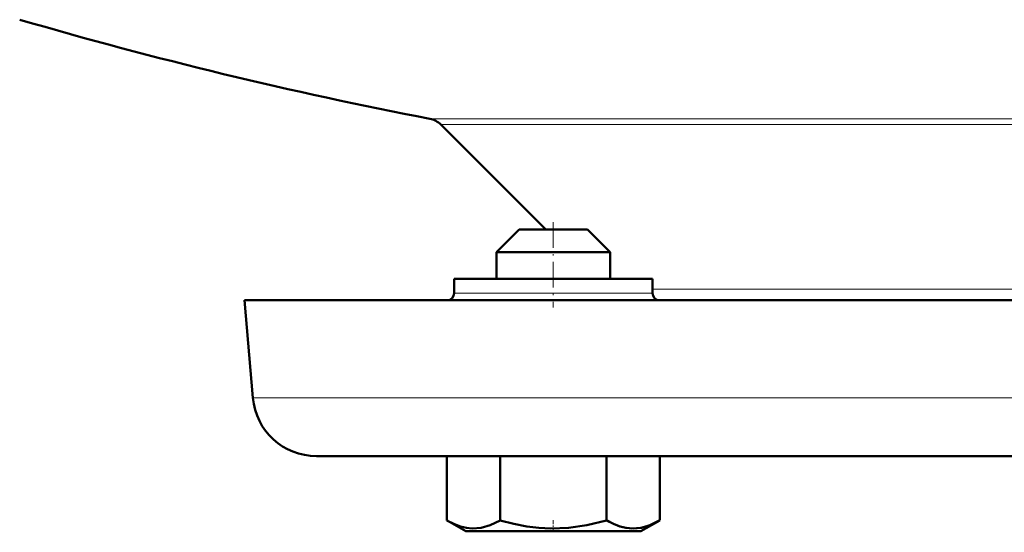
# Model space of a CAD drawing. Extents: x -1438 to 1837, y -1771 to 755.
# Tile 72 of 95: x 792 to 862, y -174 to -138. Entities that reach past the tile are written whole.
import ezdxf

# ---------------------------------------------------------------- set-up
doc = ezdxf.new("R2010")
doc.units = 0
doc.linetypes.add('DASHDOT', pattern=[18.5, 12, -3, 0.5, -3])

msp = doc.modelspace()

# ---------------------------------------------------------------- linework, layer by layer
at = {"color": 7, "lineweight": 18}
for p, q in [((821.086, -144.748), (881.754, -144.748)), ((821.862, -145.16), (941.645, -145.16)), ((836.792, -156.761), (874.754, -156.761)), ((823.73, -157.052), (822.792, -157.052)), ((836.792, -157.052), (823.73, -157.052)), ((808.603, -164.444), (881.754, -164.444))]:
    msp.add_line(p, q, dxfattribs=at)
at = {"color": 7, "lineweight": 50}
for p, q in [((821.862, -145.16), (829.254, -152.552)), ((827.392, -152.552), (825.792, -154.152)), ((827.392, -152.552), (825.792, -154.152)), ((831.87, -152.552), (827.392, -152.552)), ((832.192, -152.552), (831.87, -152.552)), ((832.192, -152.552), (833.792, -154.152)), ((833.256, -154.152), (825.792, -154.152)), ((825.792, -156.052), (825.792, -154.152)), ((833.792, -154.152), (833.256, -154.152)), ((833.792, -156.052), (833.792, -154.152)), ((823.73, -156.052), (822.792, -156.052)), ((822.792, -156.052), (822.792, -157.052)), ((836.792, -156.052), (823.73, -156.052)), ((836.792, -156.052), (836.792, -157.052)), ((808, -157.552), (881.754, -157.552)), ((808, -157.552), (808.603, -164.444)), ((813.086, -168.552), (881.754, -168.552)), ((822.29, -168.552), (822.29, -173.086)), ((826.043, -168.552), (826.043, -173.088)), ((833.549, -168.552), (833.549, -173.086)), ((837.301, -168.552), (837.301, -173.081)), ((837.305, -168.552), (837.305, -173.079)), ((823.617, -173.852), (822.294, -173.088)), ((835.967, -173.852), (837.298, -173.084)), ((823.617, -173.852), (835.14, -173.852)), ((835.14, -173.852), (835.967, -173.852))]:
    msp.add_line(p, q, dxfattribs=at)
at = {"color": 7, "linetype": 'DASHDOT', "lineweight": 18, "ltscale": 0.150015}
msp.add_line((829.792, -152.052), (829.792, -158.052), dxfattribs=at)
at = {"color": 7, "linetype": 'DASHDOT', "lineweight": 18, "ltscale": 0.023112}
msp.add_line((829.792, -173.929), (829.792, -173.004), dxfattribs=at)
at = {"color": 7, "lineweight": 50}
for points in [[(822.29, -173.086), (822.77, -173.335), (823.236, -173.516), (823.659, -173.622), (824.076, -173.667), (824.705, -173.617), (825.347, -173.429), (826.043, -173.088)], [(826.043, -173.088), (827.002, -173.336), (827.932, -173.517), (828.778, -173.623), (829.613, -173.667), (830.872, -173.617), (832.156, -173.427), (833.549, -173.086)], [(833.549, -173.086), (834.028, -173.334), (834.493, -173.514), (834.916, -173.619), (835.421, -173.664)], [(833.552, -173.081), (834.032, -173.33), (834.497, -173.51), (834.921, -173.615), (835.339, -173.659), (835.969, -173.609), (836.612, -173.419), (837.257, -173.107)], [(835.421, -173.664), (836.008, -173.604), (836.606, -173.423), (837.301, -173.081)]]:
    msp.add_lwpolyline(points, dxfattribs=at)
for centre, radius, start, end in [((881.754, 169.448), 320, 253.7398, 259.07135), ((820.802, -146.221), 1.5, 45, 79.07135), ((822.292, -157.052), 0.5, 270, 360), ((837.292, -157.052), 0.5, 180.00001, 270), ((813.086, -164.052), 4.5, 184.99999, 270)]:
    msp.add_arc(centre, radius, start, end, dxfattribs=at)

doc.saveas('drawing.dxf')
